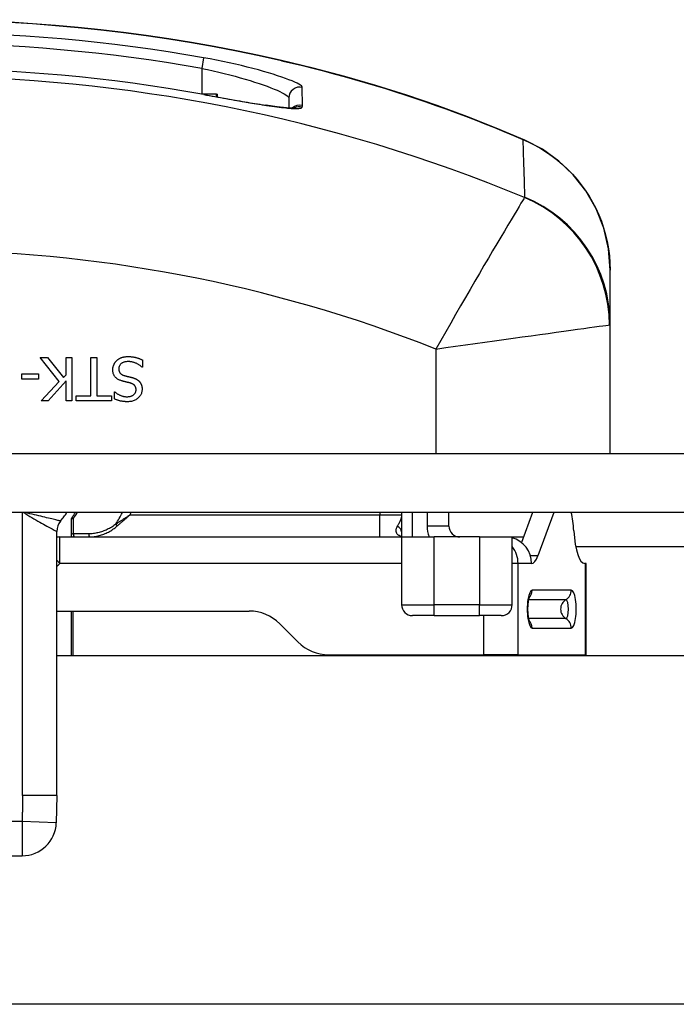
# Model space of a CAD drawing. Header units: inches. Extents: x 2.6 to 80.7, y 4.7 to 41.7.
# Tile 30 of 48: x 15.693 to 16.286, y 29.856 to 30.745. Entities that reach past the tile are written whole.
import ezdxf

# ---------------------------------------------------------------- set-up
doc = ezdxf.new("R2010")
doc.units = ezdxf.units.IN
doc.header["$MEASUREMENT"] = 0
doc.layers.add('Visible Edges(ANSI)', color=7, linetype='Continuous', lineweight=25)
doc.layers.add('Visible Tangent Edges(ANSI)', color=7, linetype='Continuous', lineweight=25)

msp = doc.modelspace()

# ---------------------------------------------------------------- linework, layer by layer
at = {"layer": 'Visible Edges(ANSI)'}
for p, q in [((15.86025, 30.67731), (15.85717, 30.67731)), ((15.87074, 30.67731), (15.86025, 30.67731)), ((15.86025, 30.67675), (15.86025, 30.67731)), ((15.87074, 30.67731), (15.87157, 30.67731)), ((15.87157, 30.67471), (15.87157, 30.67731)), ((15.93606, 30.67393), (15.93606, 30.66484)), ((16.22641, 30.46922), (16.22641, 30.51846)), ((16.22641, 30.35251), (16.22641, 30.46922)), ((15.72856, 30.41789), (15.7113, 30.43968)), ((15.7113, 30.43968), (15.7181, 30.43968)), ((15.7181, 30.43968), (15.73249, 30.42137)), ((15.73478, 30.42396), (15.73478, 30.43968)), ((15.73478, 30.43968), (15.74002, 30.43968)), ((15.74002, 30.43968), (15.74002, 30.40031)), ((15.75721, 30.43968), (15.76244, 30.43968)), ((15.75721, 30.40497), (15.75721, 30.43968)), ((15.76244, 30.43968), (15.76244, 30.40497)), ((15.80373, 30.43732), (15.80373, 30.43075)), ((15.69487, 30.42006), (15.69487, 30.42485)), ((15.69487, 30.42485), (15.70977, 30.42485)), ((15.70977, 30.42485), (15.70977, 30.42006)), ((15.73249, 30.42137), (15.73478, 30.42396)), ((15.80373, 30.43075), (15.80335, 30.43075)), ((15.70977, 30.42006), (15.69487, 30.42006)), ((15.71226, 30.40031), (15.72856, 30.41789)), ((15.73478, 30.4184), (15.71864, 30.40031)), ((15.73478, 30.40031), (15.73478, 30.4184)), ((15.744, 30.40031), (15.744, 30.40497)), ((15.744, 30.40497), (15.75721, 30.40497)), ((15.76244, 30.40497), (15.77565, 30.40497)), ((15.77565, 30.40497), (15.77565, 30.40031)), ((15.77849, 30.40217), (15.77849, 30.40842)), ((15.77849, 30.40842), (15.77887, 30.40842)), ((15.71864, 30.40031), (15.71226, 30.40031)), ((15.74002, 30.40031), (15.73478, 30.40031)), ((15.77565, 30.40031), (15.744, 30.40031)), ((18.51741, 30.35251), (2.68541, 30.35251)), ((18.51741, 30.29951), (2.68541, 30.29951)), ((16.03787, 30.29951), (16.03787, 30.27751)), ((16.08074, 30.28735), (16.08074, 30.29951)), ((16.1562, 30.29951), (16.14617, 30.27256)), ((16.1756, 30.29951), (16.16109, 30.26054)), ((15.73921, 30.29231), (15.73921, 30.27948)), ((15.72641, 30.04422), (15.72641, 30.28248)), ((15.72922, 30.27751), (15.74155, 30.27751)), ((15.73921, 30.27948), (15.73921, 30.27751)), ((15.74155, 30.27751), (15.74252, 30.27751)), ((15.74252, 30.27751), (15.75647, 30.27751)), ((15.75647, 30.27751), (15.877, 30.27751)), ((15.877, 30.27751), (15.99511, 30.27751)), ((15.99511, 30.27751), (16.01818, 30.27751)), ((16.01818, 30.27751), (16.03787, 30.27751)), ((16.03787, 30.27751), (16.03787, 30.21635)), ((16.03787, 30.27751), (16.0674, 30.27751)), ((16.10834, 30.27751), (16.0674, 30.27751)), ((16.10834, 30.27751), (16.13787, 30.27751)), ((16.13787, 30.21635), (16.13787, 30.27751)), ((16.20403, 30.25349), (16.20338, 30.25349)), ((16.20484, 30.25349), (16.20403, 30.25349)), ((16.20484, 30.17121), (16.20484, 30.25349)), ((15.72641, 30.21058), (15.90007, 30.21058)), ((15.73921, 30.21058), (15.73921, 30.17051)), ((16.0674, 30.20651), (16.04771, 30.20651)), ((16.0674, 30.20651), (16.10834, 30.20651)), ((16.12803, 30.20651), (16.10834, 30.20651)), ((15.9279, 30.19905), (15.94421, 30.18274)), ((15.72641, 30.17051), (18.11245, 30.17051)), ((15.97205, 30.17121), (16.11238, 30.17121)), ((16.14318, 30.17121), (16.11238, 30.17121)), ((16.14318, 30.17121), (16.20403, 30.17121)), ((16.20484, 30.17121), (16.20403, 30.17121)), ((15.72641, 30.04422), (15.72593, 30.01946)), ((15.50787, 29.98962), (15.69495, 29.98962)), ((18.11245, 29.85555), (3.09037, 29.85555))]:
    msp.add_line(p, q, dxfattribs=at)
at = {"layer": 'Visible Edges(ANSI)', "flags": 128}
for points in [[(16.14918, 30.63589), (16.12332, 30.64675), (16.09689, 30.65716), (16.06994, 30.66706), (16.04256, 30.67641), (16.01478, 30.68518), (15.9866, 30.69336), (15.95813, 30.7009), (15.92945, 30.70777)], [(15.85908, 30.67696), (15.87421, 30.67424), (15.88893, 30.67166), (15.90272, 30.66933), (15.91524, 30.66736)], [(15.94217, 30.66476), (15.94146, 30.6647), (15.93968, 30.66467), (15.93384, 30.66501), (15.92557, 30.66592), (15.91524, 30.66736)], [(16.22641, 30.51846), (16.22492, 30.53775), (16.22059, 30.55639), (16.21368, 30.57385), (16.2044, 30.58998), (16.19308, 30.60439), (16.17996, 30.61695), (16.16526, 30.62751), (16.14918, 30.63589)], [(15.78053, 30.43681), (15.78085, 30.43709), (15.78118, 30.43737), (15.78151, 30.43762), (15.78185, 30.43787), (15.78219, 30.43811), (15.78254, 30.43834), (15.7829, 30.43855), (15.78327, 30.43876), (15.78364, 30.43895), (15.78403, 30.43913), (15.78441, 30.4393), (15.78481, 30.43946), (15.78522, 30.43961), (15.78564, 30.43974), (15.78608, 30.43987), (15.78654, 30.43998), (15.78701, 30.44007), (15.78751, 30.44016), (15.78801, 30.44023), (15.78854, 30.44028), (15.78908, 30.44033), (15.78964, 30.44036), (15.79021, 30.44038), (15.79081, 30.44039)], [(15.79081, 30.44039), (15.79151, 30.44038), (15.7922, 30.44036), (15.79286, 30.44033), (15.79352, 30.44029), (15.79415, 30.44023), (15.79476, 30.44016), (15.79536, 30.44008), (15.79594, 30.43999), (15.7965, 30.43988), (15.79705, 30.43977), (15.79757, 30.43964), (15.79808, 30.43949), (15.79858, 30.43934), (15.79907, 30.43918), (15.79956, 30.43902), (15.80004, 30.43886), (15.80052, 30.43868), (15.80099, 30.4385), (15.80146, 30.43832), (15.80192, 30.43813), (15.80238, 30.43794), (15.80284, 30.43774), (15.80328, 30.43753), (15.80373, 30.43732)], [(15.77696, 30.42845), (15.77697, 30.42884), (15.77699, 30.42923), (15.77702, 30.42961), (15.77707, 30.43), (15.77712, 30.43038), (15.7772, 30.43076), (15.77728, 30.43114), (15.77738, 30.43152), (15.77749, 30.43189), (15.77761, 30.43227), (15.77775, 30.43264), (15.7779, 30.43302), (15.77806, 30.43338), (15.77824, 30.43374), (15.77842, 30.43409), (15.77861, 30.43443), (15.77882, 30.43476), (15.77903, 30.43508), (15.77925, 30.43539), (15.77949, 30.4357), (15.77974, 30.43599), (15.77999, 30.43627), (15.78026, 30.43655), (15.78053, 30.43681)], [(15.79119, 30.43586), (15.79048, 30.43584), (15.7898, 30.43581), (15.78915, 30.43574), (15.78853, 30.43566), (15.78794, 30.43554), (15.78738, 30.43541), (15.78685, 30.43524), (15.78635, 30.43506), (15.78587, 30.43484), (15.78543, 30.4346), (15.78502, 30.43434), (15.78463, 30.43405), (15.78428, 30.43375), (15.78396, 30.43342), (15.78366, 30.43308), (15.7834, 30.43272), (15.78317, 30.43235), (15.78297, 30.43196), (15.7828, 30.43155), (15.78266, 30.43113), (15.78255, 30.43069), (15.78248, 30.43024), (15.78243, 30.42977), (15.78242, 30.42928)], [(15.80335, 30.43075), (15.80291, 30.43115), (15.80247, 30.43153), (15.80201, 30.4319), (15.80155, 30.43225), (15.80107, 30.43258), (15.80059, 30.43291), (15.8001, 30.43321), (15.7996, 30.4335), (15.79908, 30.43378), (15.79856, 30.43404), (15.79803, 30.43429), (15.79749, 30.43452), (15.79695, 30.43473), (15.79641, 30.43493), (15.79587, 30.4351), (15.79534, 30.43526), (15.79481, 30.4354), (15.79428, 30.43552), (15.79376, 30.43562), (15.79324, 30.43571), (15.79272, 30.43577), (15.79221, 30.43582), (15.7917, 30.43585), (15.79119, 30.43586)], [(15.78478, 30.41853), (15.78412, 30.41875), (15.78349, 30.41898), (15.78289, 30.41923), (15.78232, 30.4195), (15.78178, 30.41979), (15.78127, 30.42009), (15.78079, 30.42041), (15.78034, 30.42075), (15.77992, 30.42111), (15.77953, 30.42148), (15.77917, 30.42187), (15.77884, 30.42228), (15.77854, 30.42271), (15.77827, 30.42315), (15.77802, 30.42361), (15.7778, 30.42408), (15.7776, 30.42457), (15.77743, 30.42508), (15.77729, 30.4256), (15.77717, 30.42614), (15.77708, 30.42669), (15.77701, 30.42726), (15.77697, 30.42785), (15.77696, 30.42845)], [(15.78242, 30.42928), (15.78242, 30.4289), (15.78245, 30.42852), (15.78249, 30.42816), (15.78255, 30.42781), (15.78262, 30.42747), (15.78271, 30.42715), (15.78281, 30.42683), (15.78293, 30.42653), (15.78307, 30.42625), (15.78322, 30.42597), (15.78339, 30.42571), (15.78358, 30.42546), (15.78378, 30.42522), (15.78401, 30.42499), (15.78425, 30.42477), (15.78451, 30.42456), (15.78479, 30.42436), (15.78508, 30.42417), (15.7854, 30.42399), (15.78574, 30.42382), (15.78609, 30.42367), (15.78646, 30.42352), (15.78686, 30.42338), (15.78727, 30.42325)], [(15.78727, 30.42325), (15.78757, 30.42317), (15.78786, 30.42309), (15.78816, 30.42301), (15.78844, 30.42293), (15.78873, 30.42286), (15.78901, 30.42278), (15.78928, 30.42271), (15.78956, 30.42264), (15.78982, 30.42258), (15.79009, 30.42251), (15.79035, 30.42245), (15.7906, 30.42239), (15.79086, 30.42233), (15.79113, 30.42227), (15.7914, 30.4222), (15.79169, 30.42213), (15.79199, 30.42206), (15.7923, 30.42199), (15.79262, 30.42191), (15.79295, 30.42183), (15.79329, 30.42174), (15.79365, 30.42165), (15.79401, 30.42156), (15.79438, 30.42147)], [(15.79285, 30.41646), (15.79257, 30.41653), (15.79228, 30.41661), (15.79197, 30.41669), (15.79166, 30.41677), (15.79134, 30.41685), (15.791, 30.41694), (15.79066, 30.41702), (15.7903, 30.41711), (15.78994, 30.4172), (15.78956, 30.41729), (15.78918, 30.41738), (15.78878, 30.41748), (15.78839, 30.41757), (15.788, 30.41767), (15.78763, 30.41776), (15.78727, 30.41785), (15.78692, 30.41794), (15.78658, 30.41803), (15.78625, 30.41812), (15.78593, 30.4182), (15.78563, 30.41829), (15.78533, 30.41837), (15.78505, 30.41845), (15.78478, 30.41853)], [(15.79799, 30.41033), (15.79798, 30.41074), (15.79795, 30.41113), (15.7979, 30.41151), (15.79784, 30.41188), (15.79776, 30.41223), (15.79765, 30.41257), (15.79754, 30.41289), (15.7974, 30.4132), (15.79724, 30.4135), (15.79707, 30.41378), (15.79687, 30.41405), (15.79666, 30.4143), (15.79643, 30.41455), (15.79619, 30.41478), (15.79593, 30.415), (15.79565, 30.4152), (15.79536, 30.4154), (15.79505, 30.41558), (15.79472, 30.41576), (15.79438, 30.41592), (15.79402, 30.41607), (15.79365, 30.41621), (15.79326, 30.41634), (15.79285, 30.41646)], [(15.79438, 30.42147), (15.79472, 30.42138), (15.79505, 30.42128), (15.79537, 30.42118), (15.79569, 30.42108), (15.79601, 30.42097), (15.79631, 30.42086), (15.79662, 30.42074), (15.79691, 30.42062), (15.7972, 30.4205), (15.79748, 30.42038), (15.79776, 30.42025), (15.79803, 30.42011), (15.7983, 30.41997), (15.79856, 30.41983), (15.79882, 30.41967), (15.79907, 30.41951), (15.79931, 30.41935), (15.79955, 30.41917), (15.79979, 30.41899), (15.80002, 30.41881), (15.80024, 30.41861), (15.80046, 30.41841), (15.80068, 30.4182), (15.80089, 30.41799)], [(15.80089, 30.41799), (15.80109, 30.41777), (15.80128, 30.41754), (15.80146, 30.41731), (15.80164, 30.41707), (15.80181, 30.41682), (15.80197, 30.41657), (15.80212, 30.41631), (15.80226, 30.41605), (15.8024, 30.41578), (15.80253, 30.4155), (15.80266, 30.41522), (15.80277, 30.41493), (15.80288, 30.41463), (15.80298, 30.41433), (15.80306, 30.41402), (15.80314, 30.4137), (15.80321, 30.41337), (15.80327, 30.41304), (15.80333, 30.4127), (15.80337, 30.41235), (15.8034, 30.41199), (15.80342, 30.41163), (15.80344, 30.41125), (15.80344, 30.41088)], [(15.77887, 30.40842), (15.7792, 30.40813), (15.77953, 30.40786), (15.77988, 30.40758), (15.78025, 30.40732), (15.78063, 30.40706), (15.78102, 30.40681), (15.78143, 30.40656), (15.78185, 30.40632), (15.78229, 30.40609), (15.78274, 30.40586), (15.78321, 30.40564), (15.78369, 30.40542), (15.78418, 30.40522), (15.78468, 30.40503), (15.78518, 30.40486), (15.78568, 30.40471), (15.78619, 30.40458), (15.7867, 30.40446), (15.78721, 30.40436), (15.78773, 30.40429), (15.78826, 30.40422), (15.78878, 30.40418), (15.78931, 30.40415), (15.78985, 30.40414)], [(15.78985, 30.40414), (15.79045, 30.40416), (15.79102, 30.40419), (15.79158, 30.40425), (15.79212, 30.40433), (15.79264, 30.40444), (15.79314, 30.40457), (15.79362, 30.40472), (15.79408, 30.4049), (15.79453, 30.4051), (15.79495, 30.40533), (15.79535, 30.40558), (15.79574, 30.40585), (15.7961, 30.40614), (15.79642, 30.40645), (15.79672, 30.40677), (15.79699, 30.40711), (15.79722, 30.40746), (15.79742, 30.40782), (15.7976, 30.40821), (15.79774, 30.4086), (15.79785, 30.40901), (15.79792, 30.40944), (15.79797, 30.40988), (15.79799, 30.41033)], [(15.80344, 30.41088), (15.80342, 30.41009), (15.80334, 30.40932), (15.80321, 30.40858), (15.80303, 30.40786), (15.80279, 30.40716), (15.80251, 30.40648), (15.80217, 30.40582), (15.80178, 30.40518), (15.80134, 30.40457), (15.80085, 30.40397), (15.8003, 30.4034), (15.79971, 30.40285), (15.79907, 30.40233), (15.79841, 30.40186), (15.79771, 30.40143), (15.79699, 30.40105), (15.79624, 30.40071), (15.79547, 30.40042), (15.79466, 30.40017), (15.79382, 30.39997), (15.79296, 30.39982), (15.79207, 30.3997), (15.79115, 30.39964), (15.7902, 30.39961)], [(15.7902, 30.39961), (15.78965, 30.39962), (15.78911, 30.39963), (15.78857, 30.39965), (15.78803, 30.39969), (15.7875, 30.39973), (15.78698, 30.39978), (15.78646, 30.39984), (15.78595, 30.3999), (15.78544, 30.39998), (15.78494, 30.40007), (15.78444, 30.40016), (15.78395, 30.40027), (15.78346, 30.40038), (15.78298, 30.4005), (15.78251, 30.40063), (15.78204, 30.40077), (15.78157, 30.40091), (15.78112, 30.40107), (15.78066, 30.40123), (15.78022, 30.4014), (15.77978, 30.40158), (15.77934, 30.40177), (15.77892, 30.40196), (15.77849, 30.40217)], [(16.15317, 30.2232), (16.15283, 30.22216), (16.15232, 30.21962), (16.15194, 30.2162), (16.15181, 30.21235), (16.15194, 30.2085), (16.15232, 30.20508), (16.15283, 30.20255), (16.15317, 30.20151)]]:
    msp.add_lwpolyline(points, dxfattribs=at)
at = {"layer": 'Visible Edges(ANSI)'}
for centre, radius, start, end in [((15.60141, 29.26364), 1.48092, 77.20209, 102.79791), ((15.60141, 29.26364), 1.43662, 79.66757, 100.33243), ((15.60141, 30.39562), 0.165, 321.05756, 324.37439), ((15.60141, 30.39562), 0.17126, 324.10139, 325.86149), ((15.74141, 30.28248), 0.015, 141.05756, 180), ((15.74413, 30.29231), 0.00492, 144.10139, 180), ((16.09059, 30.28735), 0.00984, 180, 270), ((15.72922, 30.25349), 0.02402, 90, 96.70485), ((15.74118, 30.27948), 0.00197, 180, 270), ((15.90007, 30.17121), 0.03937, 45, 90), ((16.04771, 30.21635), 0.00984, 180, 270), ((16.12803, 30.21635), 0.00984, 270, 0), ((15.97205, 30.21058), 0.03937, 225, 270), ((16.13391, 30.17949), 0.03, 342.57349, 343.97107), ((15.69495, 30.02062), 0.031, 270, 357.86362)]:
    msp.add_arc(centre, radius, start, end, dxfattribs=at)
for centre, major_axis, ratio, start_param, end_param in [((16.18365, 30.27318), (0, 0.03937), 0.258819, 4.965069, 5.444982), ((16.20338, 30.29286), (0, -0.03937), 0.258819, 4.965069, 6.283185), ((16.13207, 30.25349), (0, 0.02402), 0.965926, 4.712389, 6.030629), ((16.15527, 30.29286), (0, -0.03937), 0.258819, 0, 0.607396)]:
    msp.add_ellipse(centre, major_axis=major_axis, ratio=ratio, start_param=start_param, end_param=end_param, dxfattribs=at)
at = {"layer": 'Visible Tangent Edges(ANSI)'}
for p, q in [((15.85904, 30.71018), (15.85732, 30.70053)), ((15.9294, 30.70755), (15.92945, 30.70777)), ((15.85732, 30.70053), (15.85732, 30.67731)), ((15.94825, 30.66715), (15.94823, 30.68345)), ((15.85908, 30.67693), (15.85908, 30.67696)), ((15.87074, 30.67486), (15.87074, 30.67731)), ((16.06893, 30.4472), (16.06893, 30.35251)), ((15.69541, 30.04422), (15.69541, 30.29951)), ((16.01818, 30.29951), (16.01818, 30.29719)), ((16.04771, 30.27751), (16.04771, 30.29951)), ((16.06106, 30.29951), (16.06106, 30.28735)), ((15.74014, 30.2952), (15.74131, 30.29436)), ((15.74144, 30.28036), (15.74131, 30.29436)), ((16.01818, 30.29719), (15.79223, 30.29719)), ((16.01818, 30.27751), (16.01818, 30.29719)), ((16.03787, 30.29719), (16.01818, 30.29719)), ((16.08074, 30.28735), (16.06106, 30.28735)), ((15.72922, 30.25349), (15.72922, 30.27751)), ((16.0674, 30.21635), (16.0674, 30.27751)), ((16.10834, 30.27751), (16.10834, 30.21635)), ((16.13787, 30.27751), (16.14801, 30.27751)), ((18.51741, 30.26851), (16.19537, 30.26851)), ((15.72641, 30.25656), (15.72922, 30.25349)), ((16.03787, 30.25349), (15.72922, 30.25349)), ((16.14318, 30.25349), (16.13787, 30.25349)), ((16.14318, 30.17121), (16.14318, 30.25349)), ((16.15527, 30.25349), (16.14318, 30.25349)), ((16.16109, 30.26054), (16.15425, 30.26054)), ((16.20403, 30.17121), (16.20403, 30.25349)), ((16.19129, 30.22951), (16.15592, 30.22951)), ((16.15255, 30.22093), (16.18644, 30.22093)), ((15.74118, 30.17051), (15.74118, 30.21058)), ((16.03787, 30.21635), (16.0674, 30.21635)), ((16.0674, 30.20651), (16.0674, 30.21635)), ((16.10834, 30.21635), (16.0674, 30.21635)), ((16.10834, 30.20651), (16.10834, 30.21635)), ((16.10834, 30.21635), (16.13787, 30.21635)), ((16.11238, 30.17121), (16.11238, 30.20651)), ((16.18644, 30.20377), (16.15255, 30.20377)), ((16.15592, 30.19519), (16.19129, 30.19519)), ((15.72641, 30.04422), (15.69541, 30.04422)), ((15.69495, 30.02062), (15.50787, 30.02062)), ((15.72593, 30.01946), (15.69495, 30.02062)), ((15.69495, 30.02062), (15.69495, 29.98962))]:
    msp.add_line(p, q, dxfattribs=at)
at = {"layer": 'Visible Tangent Edges(ANSI)', "flags": 128}
for points in [[(15.94823, 30.68345), (15.94803, 30.68403), (15.94744, 30.68469), (15.94647, 30.68545), (15.94513, 30.68629), (15.94342, 30.6872), (15.94135, 30.68818), (15.93892, 30.68923), (15.93616, 30.69034), (15.93306, 30.69151), (15.92965, 30.69272), (15.92594, 30.69397), (15.92195, 30.69524), (15.91771, 30.69654), (15.91321, 30.69785), (15.90849, 30.69917), (15.90355, 30.70049), (15.89842, 30.7018), (15.89313, 30.70309), (15.8877, 30.70437), (15.88214, 30.70561), (15.87646, 30.70682), (15.87069, 30.70799), (15.86487, 30.70912), (15.85904, 30.71018)], [(15.9294, 30.70755), (15.9389, 30.70535), (15.94838, 30.70308), (15.95785, 30.70073), (15.96729, 30.69831), (15.97671, 30.69582), (15.9861, 30.69326), (15.99545, 30.69063), (16.00477, 30.68793), (16.01405, 30.68516), (16.02329, 30.68233), (16.03248, 30.67943), (16.04163, 30.67647), (16.05073, 30.67345), (16.05979, 30.67036), (16.0688, 30.66721), (16.07777, 30.66401), (16.08668, 30.66074), (16.09554, 30.65741), (16.10435, 30.65403), (16.11309, 30.6506), (16.12178, 30.64712), (16.1304, 30.64358), (16.13895, 30.64), (16.14744, 30.63637)], [(15.85732, 30.70053), (15.86247, 30.69947), (15.86761, 30.69835), (15.8727, 30.69719), (15.87772, 30.69598), (15.88263, 30.69475), (15.88742, 30.69349), (15.89209, 30.6922), (15.89662, 30.69089), (15.90098, 30.68958), (15.90515, 30.68827), (15.90912, 30.68696), (15.91287, 30.68567), (15.91639, 30.6844), (15.91966, 30.68316), (15.92267, 30.68196), (15.92541, 30.6808), (15.92785, 30.67969), (15.92999, 30.67865), (15.93181, 30.67766), (15.93332, 30.67675), (15.93451, 30.67592), (15.93537, 30.67517), (15.93588, 30.6745), (15.93606, 30.67393)], [(15.85908, 30.67693), (15.86162, 30.67646), (15.86417, 30.676), (15.86672, 30.67554), (15.86927, 30.67508), (15.87181, 30.67463), (15.87435, 30.67417), (15.87687, 30.67373), (15.87938, 30.67328), (15.88188, 30.67284), (15.88435, 30.67241), (15.8868, 30.67198), (15.88923, 30.67156), (15.89163, 30.67115), (15.894, 30.67075), (15.89634, 30.67035), (15.89866, 30.66996), (15.90095, 30.66958), (15.90321, 30.6692), (15.90543, 30.66884), (15.90761, 30.66849), (15.90976, 30.66815), (15.91186, 30.66782), (15.91392, 30.6675), (15.91593, 30.66719)], [(15.91593, 30.66719), (15.91838, 30.66683), (15.92076, 30.66649), (15.92306, 30.66617), (15.92527, 30.66587), (15.92739, 30.6656), (15.92943, 30.66536), (15.93137, 30.66513), (15.93321, 30.66494), (15.93495, 30.66477), (15.93659, 30.66463), (15.93812, 30.66452), (15.93956, 30.66444), (15.94089, 30.66438), (15.94212, 30.66436), (15.94324, 30.66436), (15.94425, 30.66439), (15.94514, 30.66445), (15.94593, 30.66454), (15.9466, 30.66466), (15.94716, 30.66482), (15.9476, 30.665), (15.94792, 30.66521), (15.94812, 30.66545), (15.9482, 30.66572)], [(15.9482, 30.66572), (15.94821, 30.66578), (15.94821, 30.66584), (15.94821, 30.6659), (15.94822, 30.66596), (15.94822, 30.66602), (15.94822, 30.66608), (15.94823, 30.66614), (15.94823, 30.66619), (15.94823, 30.66625), (15.94824, 30.66631), (15.94824, 30.66637), (15.94824, 30.66643), (15.94824, 30.66649), (15.94824, 30.66655), (15.94825, 30.66661), (15.94825, 30.66667), (15.94825, 30.66673), (15.94825, 30.66679), (15.94825, 30.66685), (15.94825, 30.66691), (15.94825, 30.66697), (15.94825, 30.66703), (15.94825, 30.66709), (15.94825, 30.66715)], [(16.14744, 30.63637), (16.1475, 30.63421), (16.14757, 30.63204), (16.14764, 30.62988), (16.14771, 30.62771), (16.14778, 30.62554), (16.14785, 30.62337), (16.14791, 30.62121), (16.14798, 30.61904), (16.14805, 30.61687), (16.14812, 30.6147), (16.14819, 30.61253), (16.14826, 30.61036), (16.14833, 30.60818), (16.1484, 30.60601), (16.14847, 30.60384), (16.14854, 30.60166), (16.14861, 30.59949), (16.14869, 30.59731), (16.14876, 30.59514), (16.14883, 30.59296), (16.1489, 30.59078), (16.14897, 30.5886), (16.14904, 30.58642), (16.14912, 30.58425)], [(16.14744, 30.63637), (16.153, 30.6339), (16.15844, 30.63117), (16.16375, 30.62818), (16.16892, 30.62493), (16.17394, 30.62143), (16.17879, 30.6177), (16.18347, 30.61373), (16.18796, 30.60953), (16.19225, 30.60511), (16.19635, 30.60047), (16.20023, 30.5956), (16.2039, 30.59054), (16.20732, 30.58529), (16.2105, 30.57985), (16.21342, 30.57426), (16.21607, 30.56851), (16.21843, 30.56261), (16.2205, 30.55658), (16.22228, 30.55043), (16.22375, 30.54417), (16.22491, 30.53781), (16.22574, 30.53138), (16.22624, 30.52492), (16.22641, 30.51846)], [(16.14899, 30.58403), (16.1483, 30.58289), (16.14724, 30.58113), (16.14581, 30.57876), (16.14405, 30.57582), (16.14196, 30.57235), (16.13958, 30.56838), (16.13692, 30.56393), (16.134, 30.55904), (16.13084, 30.55374), (16.12748, 30.54809), (16.12393, 30.54211), (16.12022, 30.53583), (16.11636, 30.52929), (16.11238, 30.52252), (16.10829, 30.51554), (16.10412, 30.50839), (16.09987, 30.50109), (16.09555, 30.49365), (16.09117, 30.48608), (16.08676, 30.47842), (16.0823, 30.47066), (16.07784, 30.46286), (16.07338, 30.45503), (16.06893, 30.4472)], [(16.14912, 30.58425), (16.14912, 30.58423), (16.14912, 30.58422), (16.14912, 30.58421), (16.14911, 30.5842), (16.14911, 30.58419), (16.14911, 30.58418), (16.14911, 30.58417), (16.1491, 30.58416), (16.1491, 30.58415), (16.1491, 30.58414), (16.14909, 30.58413), (16.14909, 30.58412), (16.14908, 30.58411), (16.14908, 30.58411), (16.14907, 30.5841), (16.14906, 30.58409), (16.14906, 30.58408), (16.14905, 30.58407), (16.14904, 30.58407), (16.14903, 30.58406), (16.14902, 30.58405), (16.14901, 30.58404), (16.149, 30.58404), (16.14899, 30.58403)], [(16.06893, 30.4472), (16.07785, 30.44845), (16.08677, 30.4497), (16.09568, 30.45094), (16.10453, 30.45218), (16.11329, 30.4534), (16.12194, 30.45461), (16.13045, 30.4558), (16.13881, 30.45696), (16.14701, 30.4581), (16.15501, 30.45921), (16.16278, 30.46029), (16.1703, 30.46133), (16.17751, 30.46233), (16.18439, 30.46328), (16.19089, 30.46418), (16.19699, 30.46503), (16.20263, 30.46581), (16.20775, 30.46651), (16.21234, 30.46715), (16.21634, 30.4677), (16.21973, 30.46817), (16.22246, 30.46854), (16.2245, 30.46882), (16.22581, 30.469)], [(16.22581, 30.469), (16.22586, 30.46901), (16.22591, 30.46902), (16.22595, 30.46903), (16.226, 30.46903), (16.22604, 30.46904), (16.22608, 30.46905), (16.22611, 30.46906), (16.22615, 30.46907), (16.22618, 30.46907), (16.22621, 30.46908), (16.22624, 30.46909), (16.22626, 30.4691), (16.22629, 30.46911), (16.22631, 30.46912), (16.22633, 30.46913), (16.22635, 30.46914), (16.22636, 30.46915), (16.22637, 30.46916), (16.22639, 30.46917), (16.2264, 30.46918), (16.2264, 30.46919), (16.22641, 30.4692), (16.22641, 30.46921), (16.22641, 30.46922)], [(15.6964, 30.29951), (15.69829, 30.29835), (15.70018, 30.2972), (15.70205, 30.29608), (15.70391, 30.29498), (15.70574, 30.29391), (15.70753, 30.29286), (15.70929, 30.29185), (15.71101, 30.29087), (15.71267, 30.28994), (15.71428, 30.28904), (15.71581, 30.28819), (15.71727, 30.28739), (15.71863, 30.28664), (15.71991, 30.28595), (15.72109, 30.28531), (15.72218, 30.28473), (15.72314, 30.28421), (15.72399, 30.28376), (15.72472, 30.28337), (15.72532, 30.28305), (15.7258, 30.28281), (15.72614, 30.28263), (15.72634, 30.28252), (15.72641, 30.28248)], [(15.72975, 30.29191), (15.72967, 30.29193), (15.72946, 30.29198), (15.72912, 30.29206), (15.72863, 30.29217), (15.72801, 30.29232), (15.72726, 30.2925), (15.72639, 30.2927), (15.7254, 30.29294), (15.72428, 30.2932), (15.72305, 30.29349), (15.72173, 30.29381), (15.72031, 30.29415), (15.71879, 30.29451), (15.71718, 30.29489), (15.71549, 30.29529), (15.71373, 30.29571), (15.71191, 30.29615), (15.71004, 30.2966), (15.70811, 30.29706), (15.70614, 30.29753), (15.70414, 30.29802), (15.7021, 30.29851), (15.70003, 30.29901), (15.69794, 30.29951)], [(15.77981, 30.28917), (15.77886, 30.28844), (15.7779, 30.28775), (15.77692, 30.28708), (15.77594, 30.28646), (15.77494, 30.28586), (15.77393, 30.2853), (15.77291, 30.28477), (15.77188, 30.28427), (15.77085, 30.2838), (15.76981, 30.28336), (15.76877, 30.28295), (15.76773, 30.28257), (15.76669, 30.28222), (15.76565, 30.2819), (15.7646, 30.28161), (15.76356, 30.28134), (15.76252, 30.2811), (15.76148, 30.28089), (15.76044, 30.28072), (15.75941, 30.28057), (15.75839, 30.28046), (15.75737, 30.28037), (15.75635, 30.28033), (15.75535, 30.28031)], [(15.79223, 30.29719), (15.7917, 30.29685), (15.79118, 30.29651), (15.79065, 30.29617), (15.79012, 30.29582), (15.78959, 30.29548), (15.78906, 30.29514), (15.78853, 30.2948), (15.788, 30.29446), (15.78748, 30.29413), (15.78695, 30.29379), (15.78642, 30.29345), (15.7859, 30.29312), (15.78538, 30.29278), (15.78486, 30.29245), (15.78434, 30.29212), (15.78382, 30.29179), (15.78331, 30.29145), (15.7828, 30.29113), (15.78229, 30.2908), (15.78179, 30.29047), (15.78129, 30.29014), (15.78079, 30.28982), (15.7803, 30.28949), (15.77981, 30.28917)], [(15.78101, 30.28748), (15.78145, 30.28787), (15.7819, 30.28827), (15.78235, 30.28866), (15.78281, 30.28906), (15.78327, 30.28946), (15.78373, 30.28985), (15.78419, 30.29025), (15.78466, 30.29066), (15.78513, 30.29106), (15.7856, 30.29146), (15.78607, 30.29186), (15.78654, 30.29227), (15.78701, 30.29268), (15.78749, 30.29308), (15.78796, 30.29349), (15.78844, 30.2939), (15.78891, 30.29431), (15.78939, 30.29472), (15.78986, 30.29513), (15.79034, 30.29554), (15.79081, 30.29595), (15.79129, 30.29637), (15.79176, 30.29678), (15.79223, 30.29719)], [(16.03787, 30.29719), (16.03786, 30.29676), (16.03783, 30.29633), (16.03778, 30.2959), (16.03772, 30.29547), (16.03763, 30.29504), (16.03754, 30.29461), (16.03742, 30.29418), (16.03729, 30.29375), (16.03714, 30.29333), (16.03698, 30.2929), (16.03681, 30.29248), (16.03663, 30.29206), (16.03644, 30.29164), (16.03624, 30.29122), (16.03604, 30.29081), (16.03582, 30.29039), (16.0356, 30.28998), (16.03538, 30.28958), (16.03516, 30.28917), (16.03493, 30.28878), (16.03471, 30.28838), (16.03448, 30.28799), (16.03425, 30.2876), (16.03402, 30.28721)], [(15.74144, 30.28036), (15.74126, 30.28034), (15.74109, 30.28031), (15.74093, 30.28028), (15.74077, 30.28025), (15.74062, 30.28022), (15.74047, 30.28018), (15.74034, 30.28015), (15.74021, 30.28011), (15.74009, 30.28008), (15.73997, 30.28004), (15.73987, 30.28), (15.73977, 30.27997), (15.73968, 30.27993), (15.7396, 30.27989), (15.73952, 30.27985), (15.73946, 30.27981), (15.7394, 30.27977), (15.73935, 30.27973), (15.7393, 30.27969), (15.73927, 30.27964), (15.73924, 30.2796), (15.73922, 30.27956), (15.73921, 30.27952), (15.73921, 30.27948)], [(15.75535, 30.28031), (15.75478, 30.28031), (15.7542, 30.28032), (15.75362, 30.28032), (15.75305, 30.28032), (15.75247, 30.28032), (15.75189, 30.28032), (15.75131, 30.28033), (15.75074, 30.28033), (15.75016, 30.28033), (15.74958, 30.28033), (15.749, 30.28033), (15.74842, 30.28034), (15.74784, 30.28034), (15.74726, 30.28034), (15.74668, 30.28034), (15.7461, 30.28034), (15.74552, 30.28035), (15.74494, 30.28035), (15.74436, 30.28035), (15.74377, 30.28035), (15.74319, 30.28036), (15.74261, 30.28036), (15.74203, 30.28036), (15.74144, 30.28036)], [(15.75647, 30.27751), (15.75747, 30.27753), (15.75849, 30.27759), (15.75951, 30.27768), (15.76054, 30.27781), (15.76157, 30.27798), (15.76261, 30.27818), (15.76365, 30.27842), (15.7647, 30.27869), (15.76574, 30.27899), (15.76679, 30.27932), (15.76784, 30.27968), (15.76888, 30.28008), (15.76993, 30.28051), (15.77097, 30.28097), (15.77201, 30.28146), (15.77305, 30.28199), (15.77408, 30.28255), (15.7751, 30.28315), (15.77611, 30.28378), (15.77712, 30.28444), (15.77811, 30.28515), (15.77909, 30.28589), (15.78006, 30.28667), (15.78101, 30.28748)], [(16.03402, 30.28721), (16.03374, 30.28671), (16.0335, 30.28621), (16.03328, 30.28571), (16.0331, 30.28522), (16.03295, 30.28474), (16.03285, 30.28426), (16.03278, 30.28379), (16.03274, 30.28333), (16.03275, 30.28289), (16.0328, 30.28245), (16.03289, 30.28203), (16.03302, 30.28162), (16.03319, 30.28123), (16.03341, 30.28086), (16.03367, 30.2805), (16.03397, 30.28016), (16.03432, 30.27984), (16.03471, 30.27954), (16.03514, 30.27926), (16.03561, 30.279), (16.03612, 30.27876), (16.03667, 30.27855), (16.03725, 30.27835), (16.03787, 30.27818)], [(15.69541, 30.04422), (15.69541, 30.04324), (15.69541, 30.04225), (15.6954, 30.04127), (15.6954, 30.04029), (15.69539, 30.0393), (15.69538, 30.03832), (15.69537, 30.03734), (15.69536, 30.03635), (15.69534, 30.03537), (15.69533, 30.03439), (15.69531, 30.0334), (15.69529, 30.03242), (15.69527, 30.03144), (15.69525, 30.03045), (15.69523, 30.02947), (15.6952, 30.02848), (15.69518, 30.0275), (15.69515, 30.02652), (15.69512, 30.02554), (15.69509, 30.02455), (15.69506, 30.02357), (15.69502, 30.02259), (15.69499, 30.0216), (15.69495, 30.02062)]]:
    msp.add_lwpolyline(points, dxfattribs=at)
at = {"layer": 'Visible Tangent Edges(ANSI)'}
for centre, radius, start, end in [((15.60141, 29.26364), 1.48069, 77.20209, 102.79791), ((15.60141, 29.26364), 1.4693, 79.90168, 100.09832), ((15.60141, 29.26364), 1.4595, 79.90168, 100.09832), ((15.60141, 29.26364), 1.43658, 79.66757, 100.33243), ((15.60141, 29.26364), 1.42943, 67.47571, 112.52429), ((15.60141, 29.26364), 1.27255, 68.44534, 111.55466), ((15.60141, 30.39562), 0.1727, 324.10139, 326.18511), ((15.60141, 30.39562), 0.20775, 329.17523, 332.44299), ((15.60141, 30.39562), 0.21471, 332.71501, 333.40797), ((16.09059, 30.28735), 0.02953, 180, 199.47122), ((15.60141, 30.39323), 0.18937, 311.30622, 312.4456)]:
    msp.add_arc(centre, radius, start, end, dxfattribs=at)
for centre, major_axis, ratio, start_param, end_param in [((15.9459, 30.67393), (-0.00984, 0), 0.995969, 4.473741, 6.283185), ((15.91379, 30.65763), (0.00146, 0.00973), 0.633246, 6.170334, 6.283185), ((15.9459, 30.65763), (0.00984, 0), 0.995964, 1.329466, 2.337684), ((15.94585, 30.6562), (0.00982, -0.00071), 0.996083, 1.401296, 2.170319), ((16.12569, 30.58171), (0.02349, 0.05418), 0.328405, 0, 0.092405), ((16.10129, 30.469), (-0.06942, 0.10395), 0.994511, 4.126092, 5.298686), ((16.10141, 30.46922), (0.125, 0), 0.995545, 0, 1.179227), ((15.74413, 30.29231), (-0.00492, 0), 0.505813, 5.322302, 6.283185), ((15.78101, 30.28845), (-0.00123, 0.00154), 0.332938, 0.847894, 1.967208), ((15.74252, 30.27948), (0, -0.00197), 0.611135, 4.246329, 6.283185), ((15.75647, 30.27948), (0, -0.00197), 0.624871, 4.274625, 6.283185), ((16.02803, 30.28222), (0.00984, 0), 0.639539, 0, 0.915397), ((16.11998, 30.25349), (0, 0.02402), 0.965926, 4.712389, 5.402602), ((16.15592, 30.21235), (0, 0.01716), 0.258819, 0, 3.141593), ((16.14641, 30.22951), (0, 0.00984), 0.965926, 3.888827, 4.712389), ((16.18178, 30.22951), (0, -0.00984), 0.965926, 0.51209, 1.570796), ((16.19129, 30.21235), (0, -0.01716), 0.258819, 0, 3.141593), ((16.1911, 30.21235), (0, 0.00984), 0.965926, 0.51209, 2.629503), ((16.18644, 30.21235), (0, 0.00858), 0.258819, 3.141593, 6.283185), ((16.14641, 30.19519), (0, -0.00984), 0.965926, 1.570796, 2.394359), ((16.18178, 30.19519), (0, 0.00984), 0.965926, 4.712389, 5.771096)]:
    msp.add_ellipse(centre, major_axis=major_axis, ratio=ratio, start_param=start_param, end_param=end_param, dxfattribs=at)

doc.saveas('drawing.dxf')
